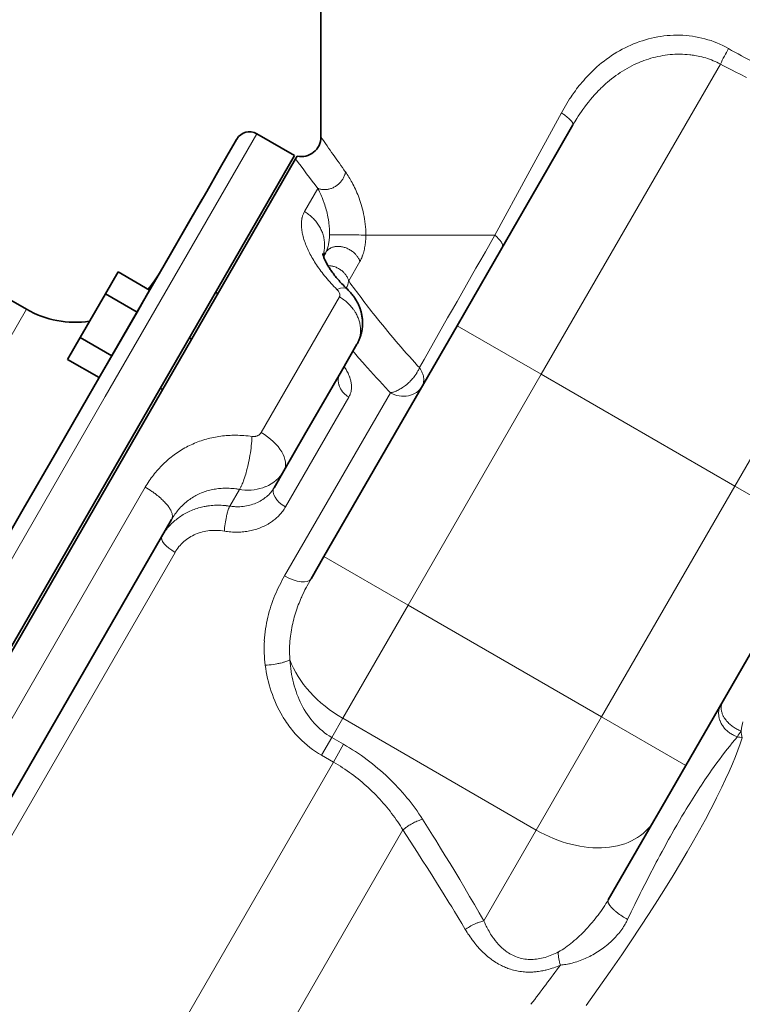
# Model space of a CAD drawing. Header units: inches. Extents: x 2941 to 3337, y 359 to 776.
# Tile 6 of 28: x 2982 to 3012, y 525 to 565. Entities that reach past the tile are written whole.
import ezdxf

# ---------------------------------------------------------------- set-up
doc = ezdxf.new("R2010")
doc.units = ezdxf.units.IN
doc.header["$MEASUREMENT"] = 0

msp = doc.modelspace()

# ---------------------------------------------------------------- linework, layer by layer
at = {"color": 7, "lineweight": 35}
for p, q in [((2994.619, 560.239), (2994.619, 576.025)), ((2993.537, 559.478), (2969.537, 517.908)), ((2993.573, 559.34), (2969.624, 517.858)), ((3000.221, 552.477), (2994.74, 542.983)), ((2979.971, 529.781), (2988.472, 544.505)), ((3009.636, 534.383), (3015.117, 543.877))]:
    msp.add_line(p, q, dxfattribs=at)
at = {"color": 7, "lineweight": 13}
for p, q in [((3003.686, 550.477), (3011.058, 563.245)), ((2985.732, 549.558), (2991.978, 560.378)), ((3020.115, 560.533), (3011.653, 545.877)), ((3001.776, 556.203), (2996.467, 556.203)), ((2995.377, 553.664), (2992.154, 548.081)), ((2979.111, 547.291), (2982.495, 553.151)), ((2998.204, 540.983), (3003.686, 550.477)), ((3003.686, 550.477), (3011.653, 545.877)), ((2969.447, 521.353), (2985.732, 549.558)), ((2993.123, 542.182), (2997.476, 549.721)), ((2995.768, 549.541), (2993.157, 545.019)), ((2987.39, 545.831), (2978.282, 530.055)), ((3011.653, 545.877), (3006.172, 536.383)), ((2988.613, 543.149), (2981.216, 530.337)), ((2998.204, 540.983), (2994.74, 542.983)), ((2995.513, 536.321), (2998.204, 540.983)), ((3006.172, 536.383), (2998.204, 540.983)), ((2995.513, 536.321), (3003.48, 531.721)), ((3006.172, 536.383), (3003.48, 531.721)), ((2995.13, 534.521), (2983.538, 514.444)), ((2987.392, 513.373), (2997.989, 531.727)), ((3003.48, 531.721), (3001.322, 527.983))]:
    msp.add_line(p, q, dxfattribs=at)
at = {"color": 7, "lineweight": 13, "ltscale": 0.360987}
msp.add_line((3003.135, 558.702), (3004.515, 561.239), dxfattribs=at)
at = {"color": 7, "lineweight": 35, "ltscale": 0.225}
msp.add_line((2993.537, 559.478), (2991.978, 560.378), dxfattribs=at)
at = {"color": 7, "lineweight": 35, "ltscale": 0.268707}
msp.add_line((3003.917, 558.878), (3004.992, 560.739), dxfattribs=at)
at = {"color": 7, "lineweight": 35, "ltscale": 0.057977}
msp.add_line((2990.807, 559.548), (2991.039, 559.95), dxfattribs=at)
at = {"color": 7, "lineweight": 35, "ltscale": 0.02697}
msp.add_line((2991.039, 559.95), (2991.146, 560.137), dxfattribs=at)
at = {"color": 7, "lineweight": 35, "ltscale": 0.003119}
msp.add_line((2991.146, 560.137), (2991.159, 560.158), dxfattribs=at)
at = {"color": 7, "lineweight": 35, "ltscale": 0.092573}
msp.add_line((2990.436, 558.907), (2990.807, 559.548), dxfattribs=at)
at = {"color": 7, "lineweight": 35, "ltscale": 0.017114}
msp.add_line((2993.573, 559.34), (2993.642, 559.459), dxfattribs=at)
at = {"color": 7, "lineweight": 35, "ltscale": 0.129992}
msp.add_line((2989.916, 558.006), (2990.436, 558.907), dxfattribs=at)
at = {"color": 7, "lineweight": 35, "ltscale": 0.295811}
msp.add_line((3002.734, 556.828), (3003.917, 558.878), dxfattribs=at)
at = {"color": 7, "lineweight": 13, "ltscale": 0.355597}
msp.add_line((3001.776, 556.203), (3003.135, 558.702), dxfattribs=at)
at = {"color": 7, "lineweight": 35, "ltscale": 0.169087}
msp.add_line((2989.24, 556.835), (2989.916, 558.006), dxfattribs=at)
at = {"color": 7, "lineweight": 13, "ltscale": 0.138019}
msp.add_line((2994.491, 558.129), (2993.939, 557.173), dxfattribs=at)
at = {"color": 7, "lineweight": 35, "ltscale": 0.442039}
msp.add_line((2989.727, 557.678), (2987.959, 554.615), dxfattribs=at)
at = {"color": 7, "lineweight": 35, "ltscale": 0.208333}
msp.add_line((2988.407, 555.391), (2989.24, 556.835), dxfattribs=at)
at = {"color": 7, "lineweight": 35, "ltscale": 0.312005}
msp.add_line((3001.486, 554.666), (3002.734, 556.828), dxfattribs=at)
at = {"color": 7, "lineweight": 35, "ltscale": 0.5}
msp.add_line((2982.495, 553.151), (2979.031, 555.151), dxfattribs=at)
at = {"color": 7, "lineweight": 35, "ltscale": 0.245943}
msp.add_line((2987.423, 553.687), (2988.407, 555.391), dxfattribs=at)
at = {"color": 7, "lineweight": 35, "ltscale": 0.021638}
msp.add_line((2994.723, 555.332), (2994.81, 555.482), dxfattribs=at)
at = {"color": 7, "lineweight": 13, "ltscale": 0.116017}
msp.add_line((2995.763, 554.319), (2996.223, 555.124), dxfattribs=at)
at = {"color": 7, "lineweight": 35, "ltscale": 0.129904}
for p, q in [((2986.27, 554.69), (2985.75, 553.79)), ((2987.05, 553.04), (2987.569, 553.94)), ((2984.711, 551.99), (2984.192, 551.09)), ((2985.491, 550.34), (2986.01, 551.24))]:
    msp.add_line(p, q, dxfattribs=at)
at = {"color": 7, "lineweight": 35, "ltscale": 0.1875}
for p, q in [((2987.569, 553.94), (2986.27, 554.69)), ((2985.75, 553.79), (2987.05, 553.04)), ((2984.711, 551.99), (2986.01, 551.24)), ((2984.192, 551.09), (2985.491, 550.34))]:
    msp.add_line(p, q, dxfattribs=at)
at = {"color": 7, "lineweight": 35, "ltscale": 0.002227}
msp.add_line((2987.95, 554.6), (2987.959, 554.615), dxfattribs=at)
at = {"color": 7, "lineweight": 35, "ltscale": 0.316059}
msp.add_line((3000.221, 552.477), (3001.486, 554.666), dxfattribs=at)
at = {"color": 7, "lineweight": 35, "ltscale": 0.259808}
for p, q in [((2985.75, 553.79), (2984.711, 551.99)), ((2986.01, 551.24), (2987.05, 553.04))]:
    msp.add_line(p, q, dxfattribs=at)
at = {"color": 7, "lineweight": 35, "ltscale": 0.280007}
msp.add_line((2986.303, 551.747), (2987.423, 553.687), dxfattribs=at)
at = {"color": 7, "lineweight": 35, "ltscale": 0.0125}
for p, q in [((2990.374, 553.798), (2990.287, 553.848)), ((2989.208, 551.98), (2989.295, 551.93)), ((2988.008, 549.901), (2988.095, 549.851))]:
    msp.add_line(p, q, dxfattribs=at)
at = {"color": 7, "lineweight": 13, "ltscale": 0.5}
for p, q in [((3000.221, 552.477), (3003.686, 550.477)), ((3011.653, 545.877), (3015.117, 543.877)), ((3009.636, 534.383), (3006.172, 536.383))]:
    msp.add_line(p, q, dxfattribs=at)
at = {"color": 7, "lineweight": 35, "ltscale": 0.308703}
msp.add_line((2985.068, 549.609), (2986.303, 551.747), dxfattribs=at)
at = {"color": 7, "lineweight": 35, "ltscale": 0.159763}
msp.add_line((2996.1, 551.716), (2995.461, 550.609), dxfattribs=at)
at = {"color": 7, "lineweight": 13, "ltscale": 0.013379}
msp.add_line((2998.598, 550.831), (2998.671, 550.752), dxfattribs=at)
at = {"color": 7, "lineweight": 35, "ltscale": 0.37862}
msp.add_line((2995.461, 550.609), (2993.946, 547.986), dxfattribs=at)
at = {"color": 7, "lineweight": 35, "ltscale": 0.330528}
msp.add_line((2983.746, 547.319), (2985.068, 549.609), dxfattribs=at)
at = {"color": 7, "lineweight": 13, "ltscale": 0.014047}
msp.add_line((2997.476, 549.721), (2997.398, 549.803), dxfattribs=at)
at = {"color": 7, "lineweight": 35, "ltscale": 0.213698}
msp.add_line((2993.946, 547.986), (2993.091, 546.505), dxfattribs=at)
at = {"color": 7, "lineweight": 35, "ltscale": 0.344477}
msp.add_line((2982.368, 544.932), (2983.746, 547.319), dxfattribs=at)
at = {"color": 7, "lineweight": 35, "ltscale": 0.10027}
msp.add_line((2992.69, 545.811), (2993.091, 546.505), dxfattribs=at)
at = {"color": 7, "lineweight": 13, "ltscale": 0.09939}
msp.add_line((2991.264, 545.74), (2990.867, 545.052), dxfattribs=at)
at = {"color": 7, "lineweight": 35, "ltscale": 0.350149}
msp.add_line((2980.968, 542.506), (2982.368, 544.932), dxfattribs=at)
at = {"color": 7, "lineweight": 35, "ltscale": 0.132625}
msp.add_line((2994.21, 542.064), (2994.74, 542.983), dxfattribs=at)
at = {"color": 7, "lineweight": 13, "ltscale": 0.113052}
msp.add_line((2995.06, 535.538), (2995.513, 536.321), dxfattribs=at)
at = {"color": 7, "lineweight": 13, "ltscale": 0.105729}
msp.add_line((2994.638, 534.805), (2995.06, 535.538), dxfattribs=at)
at = {"color": 7, "lineweight": 13, "ltscale": 0.071062}
msp.add_line((2995.06, 535.538), (2995.553, 535.253), dxfattribs=at)
at = {"color": 7, "lineweight": 13, "ltscale": 0.105728}
msp.add_line((2995.553, 535.253), (2995.13, 534.521), dxfattribs=at)
at = {"color": 7, "lineweight": 13, "ltscale": 0.071061}
msp.add_line((2995.13, 534.521), (2994.638, 534.805), dxfattribs=at)
at = {"color": 7, "lineweight": 35, "ltscale": 0.089462}
msp.add_line((3009.636, 534.383), (3009.278, 533.763), dxfattribs=at)
at = {"color": 7, "lineweight": 35, "ltscale": 0.169249}
msp.add_line((3009.278, 533.763), (3008.601, 532.59), dxfattribs=at)
at = {"color": 7, "lineweight": 35, "ltscale": 0.070814}
msp.add_line((3008.601, 532.59), (3008.318, 532.1), dxfattribs=at)
at = {"color": 7, "lineweight": 35, "ltscale": 0.467971}
msp.add_line((3008.318, 532.1), (3006.446, 528.857), dxfattribs=at)
at = {"color": 7, "lineweight": 13}
for points in [[(3004.992, 560.739), (3005.031, 560.806), (3005.07, 560.872), (3005.109, 560.936), (3005.149, 561), (3005.21, 561.096), (3005.272, 561.191), (3005.336, 561.286), (3005.402, 561.379), (3005.476, 561.481), (3005.552, 561.583), (3005.63, 561.682), (3005.71, 561.78), (3005.792, 561.877), (3005.875, 561.972), (3005.961, 562.065), (3006.048, 562.156), (3006.093, 562.201), (3006.138, 562.246), (3006.206, 562.311), (3006.275, 562.376), (3006.345, 562.439), (3006.417, 562.501), (3006.5, 562.571), (3006.584, 562.639), (3006.67, 562.705), (3006.757, 562.769), (3006.845, 562.831), (3006.935, 562.892), (3007.025, 562.95), (3007.12, 563.008), (3007.217, 563.065), (3007.314, 563.118), (3007.413, 563.17), (3007.513, 563.219), (3007.614, 563.266), (3007.717, 563.31), (3007.768, 563.331), (3007.82, 563.352), (3007.914, 563.387), (3008.008, 563.421), (3008.103, 563.452), (3008.199, 563.481), (3008.296, 563.508), (3008.393, 563.532), (3008.491, 563.555), (3008.589, 563.575), (3008.687, 563.593), (3008.786, 563.608), (3008.887, 563.621), (3008.987, 563.632), (3009.088, 563.641), (3009.189, 563.646), (3009.291, 563.65), (3009.392, 563.65), (3009.493, 563.649), (3009.594, 563.644), (3009.695, 563.637), (3009.795, 563.627), (3009.846, 563.622), (3009.896, 563.615), (3009.946, 563.608), (3009.995, 563.6), (3010.07, 563.587), (3010.144, 563.572), (3010.218, 563.556), (3010.291, 563.539), (3010.372, 563.517), (3010.453, 563.494), (3010.532, 563.469), (3010.611, 563.442), (3010.69, 563.413), (3010.767, 563.382), (3010.841, 563.35), (3010.914, 563.317), (3010.986, 563.282), (3011.058, 563.245)], [(3011.058, 563.245), (3011.193, 563.173), (3011.328, 563.101), (3011.51, 563.006), (3011.692, 562.913), (3011.875, 562.822), (3012.135, 562.695)], [(3004.515, 561.239), (3004.569, 561.336), (3004.624, 561.433), (3004.68, 561.528), (3004.737, 561.623), (3004.795, 561.716), (3004.854, 561.808), (3004.885, 561.854), (3004.915, 561.899), (3004.956, 561.96), (3004.998, 562.019), (3005.04, 562.078), (3005.091, 562.149), (3005.143, 562.218), (3005.196, 562.287), (3005.25, 562.355), (3005.304, 562.422), (3005.368, 562.499), (3005.433, 562.574), (3005.498, 562.648), (3005.565, 562.721), (3005.632, 562.792), (3005.7, 562.861)], [(3004.515, 561.239), (3004.548, 561.216), (3004.581, 561.193), (3004.612, 561.171), (3004.641, 561.149), (3004.687, 561.115), (3004.731, 561.08), (3004.773, 561.046), (3004.813, 561.011), (3004.832, 560.993), (3004.851, 560.975), (3004.869, 560.958), (3004.885, 560.942), (3004.906, 560.919), (3004.926, 560.897), (3004.944, 560.875), (3004.959, 560.855), (3004.972, 560.836), (3004.977, 560.826), (3004.982, 560.817), (3004.987, 560.808), (3004.99, 560.8), (3004.994, 560.789), (3004.997, 560.778), (3004.998, 560.768), (3004.998, 560.76), (3004.997, 560.753), (3004.995, 560.746), (3004.992, 560.739)], [(2994.491, 558.129), (2994.506, 558.123), (2994.521, 558.117), (2994.536, 558.112), (2994.552, 558.107), (2994.583, 558.098), (2994.616, 558.091), (2994.648, 558.085), (2994.681, 558.081), (2994.714, 558.078), (2994.748, 558.077), (2994.781, 558.077), (2994.815, 558.079), (2994.848, 558.082), (2994.882, 558.086), (2994.916, 558.092), (2994.95, 558.099), (2994.985, 558.108), (2995.019, 558.118), (2995.052, 558.13), (2995.086, 558.143), (2995.118, 558.157), (2995.151, 558.173), (2995.182, 558.19), (2995.213, 558.208), (2995.244, 558.227), (2995.273, 558.248), (2995.302, 558.269), (2995.33, 558.292), (2995.357, 558.316), (2995.383, 558.34), (2995.408, 558.366), (2995.432, 558.393), (2995.455, 558.42), (2995.477, 558.449), (2995.498, 558.478), (2995.517, 558.508), (2995.535, 558.538), (2995.552, 558.569), (2995.567, 558.601), (2995.581, 558.633), (2995.594, 558.666), (2995.605, 558.699), (2995.61, 558.716), (2995.615, 558.733), (2995.62, 558.756), (2995.625, 558.779), (2995.629, 558.802)], [(2994.491, 558.129), (2994.526, 558.06), (2994.544, 558.024), (2994.562, 557.987), (2994.589, 557.931), (2994.616, 557.872), (2994.642, 557.811), (2994.669, 557.748), (2994.698, 557.674), (2994.713, 557.635), (2994.728, 557.595), (2994.741, 557.557), (2994.755, 557.518), (2994.777, 557.453), (2994.798, 557.386), (2994.818, 557.318), (2994.838, 557.248), (2994.856, 557.176), (2994.874, 557.105), (2994.89, 557.032), (2994.905, 556.957), (2994.919, 556.882), (2994.925, 556.843), (2994.932, 556.804), (2994.937, 556.766), (2994.942, 556.728), (2994.95, 556.669), (2994.956, 556.609), (2994.961, 556.549), (2994.966, 556.489), (2994.969, 556.42), (2994.971, 556.351), (2994.972, 556.316), (2994.972, 556.281), (2994.971, 556.246), (2994.971, 556.212)], [(2995.278, 553.972), (2995.216, 554.033), (2995.156, 554.095), (2995.097, 554.156), (2995.038, 554.219), (2994.981, 554.281), (2994.925, 554.344), (2994.871, 554.407), (2994.818, 554.47), (2994.766, 554.533), (2994.715, 554.596), (2994.665, 554.66), (2994.617, 554.723), (2994.571, 554.786), (2994.525, 554.849), (2994.482, 554.912), (2994.439, 554.976), (2994.398, 555.038), (2994.358, 555.1), (2994.32, 555.163), (2994.283, 555.225), (2994.247, 555.287), (2994.213, 555.348), (2994.181, 555.409), (2994.149, 555.47), (2994.119, 555.53), (2994.091, 555.589), (2994.064, 555.648), (2994.039, 555.706), (2994.012, 555.771), (2993.987, 555.835), (2993.963, 555.898), (2993.941, 555.961), (2993.921, 556.023), (2993.903, 556.085), (2993.886, 556.146), (2993.873, 556.197), (2993.862, 556.247), (2993.852, 556.297), (2993.843, 556.346), (2993.834, 556.399), (2993.827, 556.451), (2993.822, 556.503), (2993.818, 556.554), (2993.816, 556.604), (2993.815, 556.652), (2993.816, 556.7), (2993.818, 556.745), (2993.822, 556.789), (2993.827, 556.833), (2993.83, 556.854), (2993.834, 556.875), (2993.838, 556.896), (2993.842, 556.916), (2993.848, 556.943), (2993.855, 556.969), (2993.862, 556.995), (2993.872, 557.027), (2993.884, 557.057), (2993.896, 557.087), (2993.909, 557.117), (2993.923, 557.145), (2993.939, 557.173)], [(2994.709, 555.377), (2994.721, 555.421), (2994.732, 555.466), (2994.742, 555.511), (2994.75, 555.556), (2994.757, 555.602), (2994.763, 555.649), (2994.766, 555.695), (2994.769, 555.742), (2994.769, 555.79), (2994.769, 555.837), (2994.766, 555.884), (2994.762, 555.932), (2994.757, 555.979), (2994.75, 556.026), (2994.741, 556.074), (2994.731, 556.121), (2994.72, 556.167), (2994.707, 556.214), (2994.692, 556.26), (2994.676, 556.306), (2994.659, 556.351), (2994.64, 556.396), (2994.62, 556.441), (2994.597, 556.486), (2994.574, 556.53), (2994.549, 556.573), (2994.523, 556.616), (2994.495, 556.658), (2994.466, 556.699), (2994.437, 556.739), (2994.405, 556.778), (2994.373, 556.816), (2994.34, 556.853), (2994.306, 556.888), (2994.271, 556.923), (2994.245, 556.947), (2994.219, 556.971), (2994.192, 556.994), (2994.172, 557.011), (2994.152, 557.027), (2994.111, 557.059), (2994.069, 557.09), (2994.026, 557.119), (2993.983, 557.146), (2993.939, 557.173)], [(2994.971, 556.212), (2994.968, 556.15), (2994.964, 556.089), (2994.959, 556.028), (2994.956, 555.998), (2994.952, 555.968), (2994.947, 555.929), (2994.941, 555.891), (2994.935, 555.853), (2994.925, 555.804), (2994.914, 555.757), (2994.903, 555.712), (2994.89, 555.669), (2994.877, 555.629), (2994.862, 555.591), (2994.847, 555.556), (2994.832, 555.523), (2994.821, 555.502), (2994.81, 555.481)], [(2994.971, 556.212), (2994.981, 556.213), (2995.012, 556.214), (2995.063, 556.215), (2995.125, 556.216), (2995.223, 556.217), (2995.331, 556.218), (2995.444, 556.218), (2995.562, 556.217), (2995.804, 556.216), (2995.943, 556.214), (2996.08, 556.212), (2996.182, 556.21), (2996.279, 556.208), (2996.381, 556.206), (2996.467, 556.203)], [(2996.223, 555.124), (2996.243, 555.159), (2996.261, 555.195), (2996.279, 555.232), (2996.295, 555.269), (2996.312, 555.308), (2996.321, 555.332), (2996.331, 555.357), (2996.34, 555.383), (2996.349, 555.409), (2996.357, 555.435), (2996.365, 555.462), (2996.381, 555.515), (2996.394, 555.569), (2996.407, 555.624), (2996.418, 555.68), (2996.428, 555.736), (2996.437, 555.787), (2996.444, 555.839), (2996.45, 555.891), (2996.455, 555.943), (2996.458, 555.978), (2996.46, 556.013), (2996.464, 556.083), (2996.466, 556.143), (2996.467, 556.203)], [(3002.084, 555.703), (3002.09, 555.714), (3002.094, 555.727), (3002.097, 555.74), (3002.098, 555.753), (3002.099, 555.768), (3002.097, 555.783), (3002.096, 555.792), (3002.094, 555.801), (3002.092, 555.811), (3002.089, 555.821), (3002.082, 555.841), (3002.073, 555.861), (3002.064, 555.879), (3002.054, 555.897), (3002.044, 555.915), (3002.035, 555.929), (3002.025, 555.942), (3002.005, 555.97), (3001.983, 555.999), (3001.959, 556.027), (3001.933, 556.056), (3001.905, 556.085), (3001.88, 556.11), (3001.853, 556.135), (3001.825, 556.161), (3001.804, 556.179), (3001.776, 556.203)], [(2996.224, 555.124), (2996.212, 555.155), (2996.199, 555.185), (2996.185, 555.215), (2996.169, 555.245), (2996.152, 555.274), (2996.134, 555.303), (2996.114, 555.331), (2996.093, 555.358), (2996.077, 555.378), (2996.06, 555.398), (2996.042, 555.418), (2996.028, 555.432), (2996.014, 555.446), (2996, 555.46), (2995.985, 555.474), (2995.955, 555.5), (2995.924, 555.526), (2995.892, 555.55), (2995.86, 555.572), (2995.827, 555.592), (2995.793, 555.612), (2995.759, 555.63), (2995.724, 555.647), (2995.689, 555.663), (2995.653, 555.678), (2995.616, 555.691), (2995.58, 555.702), (2995.543, 555.712), (2995.505, 555.721), (2995.468, 555.728), (2995.431, 555.734), (2995.412, 555.736), (2995.393, 555.738), (2995.374, 555.739), (2995.356, 555.74), (2995.32, 555.741), (2995.285, 555.74), (2995.267, 555.739), (2995.25, 555.737), (2995.226, 555.735), (2995.203, 555.731), (2995.181, 555.727), (2995.153, 555.722), (2995.125, 555.714), (2995.098, 555.706), (2995.071, 555.697), (2995.046, 555.686), (2995.021, 555.675), (2995.007, 555.668), (2994.994, 555.661), (2994.981, 555.653), (2994.969, 555.646), (2994.95, 555.633), (2994.933, 555.62), (2994.916, 555.607), (2994.899, 555.592), (2994.882, 555.576), (2994.865, 555.558), (2994.85, 555.54), (2994.835, 555.521), (2994.822, 555.502), (2994.809, 555.481)], [(2994.907, 554.949), (2994.935, 554.948), (2994.964, 554.947), (2994.992, 554.944), (2995.02, 554.941), (2995.045, 554.937), (2995.07, 554.932), (2995.095, 554.927), (2995.114, 554.922), (2995.132, 554.918), (2995.169, 554.907), (2995.205, 554.894), (2995.241, 554.88), (2995.276, 554.865), (2995.311, 554.848), (2995.345, 554.83), (2995.378, 554.81), (2995.411, 554.789), (2995.443, 554.767), (2995.473, 554.743), (2995.488, 554.731), (2995.503, 554.718), (2995.517, 554.706), (2995.531, 554.693), (2995.555, 554.669), (2995.578, 554.645), (2995.599, 554.621), (2995.62, 554.595), (2995.64, 554.569), (2995.658, 554.542), (2995.676, 554.515), (2995.685, 554.499), (2995.694, 554.484), (2995.706, 554.462), (2995.716, 554.441), (2995.727, 554.419), (2995.737, 554.394), (2995.747, 554.369), (2995.755, 554.344), (2995.763, 554.319)], [(2995.377, 553.664), (2995.382, 553.674), (2995.387, 553.685), (2995.391, 553.696), (2995.394, 553.708), (2995.395, 553.716), (2995.396, 553.724), (2995.397, 553.74), (2995.396, 553.757), (2995.394, 553.774), (2995.391, 553.792), (2995.386, 553.81)], [(2996.1, 551.716), (2996.113, 551.74), (2996.126, 551.765), (2996.139, 551.79), (2996.148, 551.809), (2996.156, 551.828), (2996.172, 551.867), (2996.187, 551.907), (2996.2, 551.947), (2996.211, 551.987), (2996.221, 552.028), (2996.23, 552.07), (2996.237, 552.112), (2996.243, 552.154), (2996.247, 552.197), (2996.249, 552.239), (2996.25, 552.282), (2996.25, 552.325), (2996.247, 552.37), (2996.244, 552.415), (2996.239, 552.459), (2996.232, 552.504), (2996.224, 552.548), (2996.214, 552.593), (2996.203, 552.637), (2996.19, 552.681), (2996.176, 552.724), (2996.16, 552.768), (2996.145, 552.808), (2996.128, 552.847), (2996.11, 552.886), (2996.091, 552.925), (2996.071, 552.963), (2996.05, 553.001), (2996.032, 553.031), (2996.013, 553.061), (2995.994, 553.09), (2995.98, 553.112), (2995.965, 553.133), (2995.949, 553.154), (2995.934, 553.176), (2995.901, 553.217), (2995.867, 553.258), (2995.833, 553.297), (2995.796, 553.336), (2995.759, 553.374), (2995.72, 553.411), (2995.681, 553.446), (2995.64, 553.481), (2995.599, 553.514), (2995.556, 553.547), (2995.512, 553.578), (2995.468, 553.608), (2995.423, 553.636), (2995.377, 553.664)], [(2995.768, 549.541), (2995.785, 549.572), (2995.8, 549.604), (2995.808, 549.62), (2995.815, 549.637), (2995.822, 549.654), (2995.828, 549.671), (2995.838, 549.701), (2995.847, 549.732), (2995.856, 549.763), (2995.862, 549.796), (2995.868, 549.83), (2995.873, 549.864), (2995.875, 549.895), (2995.877, 549.926), (2995.878, 549.957), (2995.877, 549.989), (2995.876, 550.021), (2995.874, 550.041), (2995.873, 550.062), (2995.868, 550.102), (2995.861, 550.143), (2995.854, 550.179), (2995.846, 550.214), (2995.837, 550.25), (2995.827, 550.285), (2995.82, 550.307), (2995.812, 550.33), (2995.804, 550.353), (2995.796, 550.377), (2995.778, 550.421), (2995.768, 550.446), (2995.757, 550.47), (2995.746, 550.495), (2995.734, 550.519), (2995.71, 550.566), (2995.685, 550.613), (2995.674, 550.632), (2995.65, 550.673), (2995.624, 550.715), (2995.612, 550.734), (2995.591, 550.766), (2995.57, 550.797)], [(2997.476, 549.721), (2997.482, 549.722), (2997.491, 549.723), (2997.499, 549.725), (2997.521, 549.728), (2997.552, 549.735), (2997.578, 549.742), (2997.605, 549.749), (2997.633, 549.758), (2997.671, 549.772), (2997.711, 549.788), (2997.753, 549.806), (2997.795, 549.826), (2997.838, 549.848), (2997.882, 549.873), (2997.927, 549.9), (2997.971, 549.928), (2998.015, 549.958), (2998.059, 549.99), (2998.103, 550.023), (2998.147, 550.059), (2998.19, 550.096), (2998.233, 550.134), (2998.274, 550.174), (2998.295, 550.195), (2998.316, 550.216), (2998.336, 550.237), (2998.355, 550.258), (2998.39, 550.298), (2998.424, 550.338), (2998.457, 550.379), (2998.488, 550.421), (2998.518, 550.463), (2998.532, 550.484), (2998.546, 550.505), (2998.559, 550.526), (2998.572, 550.547), (2998.585, 550.569), (2998.597, 550.59), (2998.613, 550.622), (2998.629, 550.653), (2998.644, 550.685), (2998.657, 550.716), (2998.671, 550.752)], [(2998.671, 550.752), (2998.683, 550.735), (2998.695, 550.718), (2998.707, 550.7), (2998.718, 550.683), (2998.734, 550.656), (2998.75, 550.629), (2998.764, 550.601), (2998.777, 550.574), (2998.791, 550.542), (2998.804, 550.509), (2998.815, 550.477), (2998.825, 550.444), (2998.833, 550.412), (2998.84, 550.379), (2998.845, 550.346), (2998.849, 550.314), (2998.85, 550.297), (2998.851, 550.281), (2998.851, 550.265), (2998.851, 550.249), (2998.851, 550.225), (2998.849, 550.201), (2998.846, 550.177), (2998.843, 550.154), (2998.837, 550.128), (2998.831, 550.102), (2998.823, 550.076), (2998.814, 550.051), (2998.804, 550.027), (2998.793, 550.003), (2998.78, 549.98)], [(2995.405, 550.513), (2995.391, 550.487), (2995.379, 550.462), (2995.368, 550.435), (2995.359, 550.408), (2995.35, 550.381), (2995.344, 550.353), (2995.338, 550.325), (2995.334, 550.296), (2995.332, 550.267), (2995.33, 550.238), (2995.331, 550.209), (2995.332, 550.181), (2995.335, 550.153), (2995.339, 550.126), (2995.344, 550.098), (2995.35, 550.071), (2995.357, 550.043), (2995.362, 550.027), (2995.367, 550.011), (2995.379, 549.979), (2995.392, 549.947), (2995.407, 549.916), (2995.424, 549.885), (2995.436, 549.863), (2995.449, 549.842), (2995.462, 549.822), (2995.473, 549.807), (2995.484, 549.791), (2995.507, 549.762), (2995.531, 549.733), (2995.556, 549.706), (2995.583, 549.679), (2995.611, 549.653), (2995.64, 549.629), (2995.669, 549.606), (2995.7, 549.583), (2995.732, 549.562), (2995.75, 549.551), (2995.768, 549.541)], [(2987.39, 545.831), (2987.429, 545.896), (2987.468, 545.961), (2987.509, 546.025), (2987.55, 546.088), (2987.593, 546.15), (2987.636, 546.212), (2987.681, 546.272), (2987.726, 546.332), (2987.773, 546.391), (2987.82, 546.449), (2987.868, 546.507), (2987.918, 546.563), (2987.968, 546.618), (2988.019, 546.673), (2988.071, 546.727), (2988.124, 546.779), (2988.177, 546.831), (2988.232, 546.882), (2988.287, 546.931), (2988.344, 546.98), (2988.401, 547.028), (2988.459, 547.074), (2988.518, 547.12), (2988.577, 547.164), (2988.637, 547.208), (2988.698, 547.25), (2988.76, 547.291), (2988.823, 547.331), (2988.886, 547.37), (2988.95, 547.408), (2989.015, 547.445), (2989.08, 547.48), (2989.146, 547.514), (2989.212, 547.547), (2989.279, 547.579), (2989.347, 547.609), (2989.415, 547.639), (2989.484, 547.667), (2989.553, 547.694), (2989.623, 547.72), (2989.693, 547.744), (2989.764, 547.768), (2989.835, 547.79), (2989.907, 547.81), (2989.979, 547.83), (2990.052, 547.848), (2990.125, 547.865), (2990.199, 547.881), (2990.272, 547.895), (2990.347, 547.909), (2990.421, 547.921), (2990.496, 547.931), (2990.572, 547.941), (2990.647, 547.949), (2990.723, 547.955), (2990.799, 547.961), (2990.876, 547.965), (2990.952, 547.968), (2991.034, 547.97), (2991.116, 547.97)], [(2991.264, 545.74), (2991.28, 545.766), (2991.295, 545.793), (2991.311, 545.821), (2991.322, 545.844), (2991.334, 545.867), (2991.356, 545.914), (2991.378, 545.965), (2991.4, 546.017), (2991.413, 546.05), (2991.426, 546.083), (2991.45, 546.151), (2991.475, 546.222), (2991.498, 546.294), (2991.521, 546.368), (2991.539, 546.431), (2991.556, 546.494), (2991.573, 546.559), (2991.586, 546.607), (2991.598, 546.656), (2991.62, 546.752), (2991.641, 546.849), (2991.661, 546.946), (2991.68, 547.044), (2991.697, 547.143), (2991.713, 547.241), (2991.727, 547.34), (2991.74, 547.438), (2991.752, 547.536), (2991.762, 547.633), (2991.77, 547.729), (2991.774, 547.777), (2991.777, 547.824), (2991.78, 547.871), (2991.782, 547.917)], [(2991.782, 547.917), (2991.807, 547.914), (2991.833, 547.913), (2991.858, 547.913), (2991.883, 547.914), (2991.908, 547.918), (2991.932, 547.922), (2991.944, 547.925), (2991.956, 547.928), (2991.971, 547.933), (2991.987, 547.939), (2992.001, 547.945), (2992.021, 547.955), (2992.039, 547.965), (2992.057, 547.977), (2992.074, 547.989), (2992.09, 548.003), (2992.105, 548.017), (2992.119, 548.032), (2992.132, 548.048), (2992.143, 548.064), (2992.154, 548.081)], [(2987.39, 545.831), (2987.459, 545.79), (2987.527, 545.748), (2987.595, 545.705), (2987.661, 545.661), (2987.694, 545.638), (2987.726, 545.615), (2987.758, 545.592), (2987.789, 545.569), (2987.836, 545.533), (2987.882, 545.497), (2987.928, 545.46), (2987.972, 545.423), (2988.023, 545.378), (2988.048, 545.355), (2988.073, 545.332), (2988.109, 545.298), (2988.145, 545.263), (2988.179, 545.227), (2988.212, 545.192), (2988.247, 545.153), (2988.28, 545.113), (2988.311, 545.073), (2988.341, 545.034), (2988.355, 545.014), (2988.369, 544.994), (2988.382, 544.974), (2988.394, 544.955), (2988.405, 544.936), (2988.416, 544.918), (2988.426, 544.9), (2988.436, 544.881), (2988.449, 544.854), (2988.461, 544.827), (2988.472, 544.801), (2988.481, 544.774), (2988.489, 544.748), (2988.495, 544.723), (2988.5, 544.698), (2988.503, 544.673), (2988.504, 544.661), (2988.505, 544.649), (2988.505, 544.638), (2988.505, 544.626), (2988.504, 544.611), (2988.503, 544.596), (2988.5, 544.581), (2988.497, 544.565), (2988.492, 544.549), (2988.487, 544.534), (2988.48, 544.519), (2988.472, 544.505)], [(2988.472, 544.505), (2988.505, 544.559), (2988.538, 544.613), (2988.572, 544.665), (2988.608, 544.717), (2988.645, 544.768), (2988.682, 544.817), (2988.721, 544.866), (2988.761, 544.914), (2988.802, 544.961), (2988.844, 545.006), (2988.888, 545.051), (2988.932, 545.094), (2988.977, 545.137), (2989.023, 545.178), (2989.07, 545.218), (2989.118, 545.256), (2989.167, 545.294), (2989.216, 545.33), (2989.267, 545.364), (2989.318, 545.398), (2989.37, 545.43), (2989.423, 545.461), (2989.476, 545.49), (2989.53, 545.518), (2989.585, 545.545), (2989.64, 545.57), (2989.696, 545.594), (2989.753, 545.617), (2989.81, 545.638), (2989.868, 545.658), (2989.927, 545.676), (2989.986, 545.693), (2990.046, 545.709), (2990.106, 545.724), (2990.167, 545.737), (2990.224, 545.748), (2990.282, 545.757), (2990.34, 545.766), (2990.399, 545.773), (2990.458, 545.779), (2990.517, 545.784), (2990.576, 545.787), (2990.635, 545.789), (2990.669, 545.79), (2990.703, 545.79), (2990.772, 545.79), (2990.84, 545.788), (2990.908, 545.784), (2990.977, 545.779), (2991.046, 545.772), (2991.114, 545.764)], [(2990.715, 545.072), (2990.646, 545.079), (2990.577, 545.084), (2990.508, 545.087), (2990.44, 545.089), (2990.371, 545.09), (2990.303, 545.089), (2990.234, 545.086), (2990.166, 545.082), (2990.098, 545.076), (2990.03, 545.069), (2989.997, 545.065), (2989.963, 545.06), (2989.929, 545.055), (2989.896, 545.049), (2989.851, 545.042), (2989.807, 545.033), (2989.763, 545.024), (2989.702, 545.01), (2989.641, 544.994), (2989.58, 544.977), (2989.52, 544.959), (2989.46, 544.94), (2989.401, 544.919), (2989.343, 544.897), (2989.285, 544.873), (2989.228, 544.848), (2989.171, 544.822), (2989.116, 544.795), (2989.06, 544.766), (2989.006, 544.736), (2988.953, 544.705), (2988.9, 544.672), (2988.849, 544.639), (2988.799, 544.604), (2988.75, 544.569), (2988.701, 544.532), (2988.654, 544.494), (2988.607, 544.455), (2988.562, 544.415), (2988.517, 544.374), (2988.474, 544.332), (2988.431, 544.289), (2988.39, 544.245), (2988.35, 544.199), (2988.31, 544.153), (2988.272, 544.106), (2988.235, 544.058), (2988.2, 544.009), (2988.165, 543.96), (2988.132, 543.909), (2988.1, 543.858), (2988.069, 543.806)], [(2990.867, 545.052), (2990.856, 545.03), (2990.845, 545.006), (2990.834, 544.98), (2990.826, 544.96), (2990.818, 544.939), (2990.802, 544.895), (2990.789, 544.853), (2990.776, 544.809), (2990.764, 544.765), (2990.755, 544.731), (2990.747, 544.698), (2990.738, 544.661), (2990.729, 544.624), (2990.714, 544.55), (2990.7, 544.475), (2990.687, 544.4), (2990.675, 544.324), (2990.665, 544.248), (2990.656, 544.172), (2990.649, 544.098), (2990.645, 544.061), (2990.643, 544.024)], [(2990.643, 544.024), (2990.711, 544.014), (2990.779, 544.004), (2990.848, 543.997), (2990.916, 543.991), (2990.985, 543.986), (2991.054, 543.984), (2991.122, 543.982), (2991.156, 543.982), (2991.191, 543.983), (2991.225, 543.983), (2991.259, 543.985), (2991.32, 543.988), (2991.381, 543.992), (2991.442, 543.998), (2991.503, 544.005), (2991.564, 544.013), (2991.624, 544.023), (2991.684, 544.034), (2991.743, 544.046), (2991.802, 544.06), (2991.861, 544.075), (2991.92, 544.092), (2991.978, 544.11), (2992.035, 544.129), (2992.092, 544.15), (2992.149, 544.172), (2992.204, 544.195), (2992.259, 544.22), (2992.313, 544.246), (2992.366, 544.273), (2992.393, 544.288), (2992.419, 544.302), (2992.445, 544.317), (2992.47, 544.332), (2992.508, 544.356), (2992.546, 544.38), (2992.583, 544.405), (2992.619, 544.43), (2992.658, 544.46), (2992.697, 544.49), (2992.735, 544.521), (2992.772, 544.553), (2992.809, 544.585), (2992.844, 544.619), (2992.88, 544.655), (2992.916, 544.692), (2992.95, 544.731), (2992.983, 544.769), (2993.015, 544.809), (2993.046, 544.85), (2993.076, 544.891), (2993.104, 544.933), (2993.131, 544.976), (2993.157, 545.019)], [(2993.342, 538.724), (2993.336, 538.799), (2993.332, 538.875), (2993.329, 538.951), (2993.327, 539.027), (2993.326, 539.103), (2993.326, 539.179), (2993.328, 539.255), (2993.331, 539.321), (2993.334, 539.388), (2993.339, 539.454), (2993.344, 539.52), (2993.348, 539.565), (2993.352, 539.609), (2993.362, 539.697), (2993.374, 539.785), (2993.387, 539.873), (2993.402, 539.961), (2993.418, 540.049), (2993.436, 540.136), (2993.455, 540.223), (2993.475, 540.31), (2993.497, 540.396), (2993.521, 540.482), (2993.545, 540.567), (2993.571, 540.651), (2993.599, 540.735), (2993.627, 540.819), (2993.657, 540.902), (2993.688, 540.985), (2993.716, 541.058), (2993.746, 541.132), (2993.776, 541.204), (2993.807, 541.277), (2993.829, 541.325), (2993.85, 541.372), (2993.894, 541.467), (2993.927, 541.535), (2993.961, 541.603), (2993.995, 541.671), (2994.021, 541.721), (2994.047, 541.771), (2994.1, 541.87), (2994.155, 541.967), (2994.21, 542.064)], [(2992.325, 538.503), (2992.406, 538.51), (2992.487, 538.518), (2992.568, 538.528), (2992.649, 538.539), (2992.729, 538.551), (2992.808, 538.565), (2992.847, 538.572), (2992.885, 538.58), (2992.923, 538.588), (2992.96, 538.597), (2993.021, 538.611), (2993.08, 538.627), (2993.108, 538.635), (2993.136, 538.643), (2993.176, 538.656), (2993.215, 538.669), (2993.251, 538.683), (2993.285, 538.697), (2993.315, 538.71), (2993.342, 538.724)], [(3011.081, 536.886), (3011.065, 536.857), (3011.051, 536.827), (3011.038, 536.797), (3011.027, 536.766), (3011.017, 536.734), (3011.008, 536.702), (3011.001, 536.67), (3010.995, 536.637), (3010.991, 536.604), (3010.988, 536.571), (3010.987, 536.537), (3010.987, 536.503), (3010.989, 536.47), (3010.992, 536.436), (3010.996, 536.406), (3011.001, 536.376), (3011.007, 536.346), (3011.014, 536.316), (3011.022, 536.286), (3011.028, 536.268), (3011.034, 536.25), (3011.04, 536.231), (3011.047, 536.213), (3011.062, 536.177), (3011.078, 536.142), (3011.096, 536.107), (3011.115, 536.072), (3011.136, 536.039), (3011.158, 536.006), (3011.181, 535.974), (3011.206, 535.941), (3011.233, 535.909), (3011.26, 535.879), (3011.289, 535.849), (3011.319, 535.82), (3011.35, 535.792), (3011.382, 535.766), (3011.416, 535.74), (3011.45, 535.716), (3011.484, 535.693), (3011.52, 535.671), (3011.556, 535.65), (3011.593, 535.631), (3011.625, 535.616), (3011.658, 535.601), (3011.691, 535.587), (3011.724, 535.575), (3011.758, 535.563)], [(3011.908, 535.805), (3011.866, 535.821), (3011.824, 535.838), (3011.782, 535.856), (3011.741, 535.876), (3011.701, 535.898), (3011.661, 535.92), (3011.623, 535.944), (3011.585, 535.969), (3011.547, 535.995), (3011.511, 536.023), (3011.476, 536.051), (3011.442, 536.081), (3011.409, 536.111), (3011.377, 536.143), (3011.361, 536.159), (3011.346, 536.176), (3011.331, 536.193), (3011.317, 536.209), (3011.29, 536.242), (3011.265, 536.275), (3011.241, 536.31), (3011.23, 536.327), (3011.219, 536.345), (3011.205, 536.368), (3011.191, 536.392), (3011.179, 536.416), (3011.163, 536.448), (3011.15, 536.48), (3011.137, 536.512), (3011.126, 536.544), (3011.116, 536.577), (3011.108, 536.61), (3011.101, 536.642), (3011.096, 536.674), (3011.093, 536.705), (3011.091, 536.737), (3011.091, 536.752), (3011.091, 536.768), (3011.092, 536.794), (3011.094, 536.82), (3011.098, 536.845), (3011.102, 536.87), (3011.108, 536.895), (3011.115, 536.919), (3011.124, 536.945), (3011.134, 536.971), (3011.146, 536.996), (3011.159, 537.02)], [(2993.73, 535.508), (2993.672, 535.567), (2993.616, 535.628), (2993.561, 535.689), (2993.506, 535.751), (2993.453, 535.815), (2993.401, 535.879), (2993.351, 535.945), (2993.301, 536.011), (2993.252, 536.078), (2993.205, 536.146), (2993.159, 536.215), (2993.127, 536.263), (2993.097, 536.312), (2993.066, 536.361), (2993.037, 536.41)], [(3005.538, 524.503), (3006.034, 525.203), (3006.52, 525.9), (3006.997, 526.594), (3007.382, 527.164), (3007.759, 527.731), (3008.127, 528.294), (3008.465, 528.82), (3008.794, 529.341), (3009.112, 529.857), (3009.42, 530.366), (3009.691, 530.825), (3009.951, 531.277), (3010.201, 531.721), (3010.44, 532.159), (3010.668, 532.588), (3010.787, 532.82), (3010.903, 533.049), (3011.013, 533.27), (3011.119, 533.489), (3011.273, 533.815), (3011.417, 534.133), (3011.551, 534.443), (3011.675, 534.745), (3011.779, 535.011), (3011.875, 535.269), (3011.961, 535.519)], [(3011.758, 535.563), (3011.653, 535.437), (3011.548, 535.309), (3011.442, 535.178), (3011.337, 535.045), (3011.231, 534.909), (3011.125, 534.77), (3011.019, 534.629), (3010.913, 534.484), (3010.804, 534.334), (3010.696, 534.181)], [(2995.13, 534.521), (2995.226, 534.464), (2995.322, 534.406), (2995.417, 534.347), (2995.511, 534.287), (2995.604, 534.225), (2995.697, 534.162), (2995.788, 534.098), (2995.879, 534.033), (2995.968, 533.966), (2996.057, 533.898), (2996.144, 533.829), (2996.231, 533.759), (2996.317, 533.688), (2996.401, 533.616), (2996.485, 533.542), (2996.567, 533.468), (2996.648, 533.392), (2996.729, 533.316), (2996.808, 533.238), (2996.886, 533.159), (2996.962, 533.079), (2997.038, 532.999), (2997.112, 532.918), (2997.184, 532.835), (2997.256, 532.752), (2997.326, 532.668), (2997.395, 532.584), (2997.462, 532.498), (2997.529, 532.411), (2997.594, 532.324), (2997.657, 532.236), (2997.72, 532.147), (2997.781, 532.057), (2997.834, 531.975), (2997.887, 531.893), (2997.939, 531.81), (2997.989, 531.727)], [(3009.583, 532.464), (3009.478, 532.288), (3009.373, 532.11), (3009.268, 531.93), (3009.163, 531.747), (3009.057, 531.561), (3008.992, 531.445), (3008.927, 531.328), (3008.86, 531.208), (3008.793, 531.087), (3008.66, 530.844), (3008.572, 530.68), (3008.483, 530.514), (3008.422, 530.399)], [(2997.989, 531.727), (2998.001, 531.737), (2998.031, 531.762), (2998.053, 531.779), (2998.086, 531.804), (2998.111, 531.822), (2998.137, 531.841), (2998.176, 531.868), (2998.215, 531.894), (2998.255, 531.919), (2998.296, 531.944), (2998.336, 531.968), (2998.383, 531.994), (2998.429, 532.019), (2998.476, 532.042), (2998.523, 532.064), (2998.571, 532.085), (2998.617, 532.105), (2998.664, 532.123), (2998.711, 532.139), (2998.757, 532.154), (2998.802, 532.167)], [(2998.802, 532.167), (2998.941, 531.947), (2999.078, 531.728), (2999.211, 531.515), (2999.344, 531.303), (2999.542, 530.982), (2999.738, 530.663), (2999.932, 530.346), (3000.123, 530.031), (3000.332, 529.683), (3000.537, 529.337), (3000.739, 528.995), (3000.937, 528.655), (3001.132, 528.317), (3001.227, 528.15), (3001.322, 527.983)], [(3000.561, 527.634), (3000.415, 527.879), (3000.266, 528.125), (3000.116, 528.373), (3000.002, 528.559), (2999.887, 528.746), (2999.655, 529.121), (2999.419, 529.499), (2999.18, 529.878), (2998.986, 530.184), (2998.79, 530.49), (2998.593, 530.798), (2998.443, 531.029), (2998.293, 531.261), (2998.141, 531.494), (2997.989, 531.727)], [(3008.422, 530.399), (3008.304, 530.175), (3008.186, 529.949), (3008.068, 529.719), (3007.95, 529.487), (3007.831, 529.253), (3007.758, 529.107), (3007.685, 528.959), (3007.61, 528.808), (3007.535, 528.657), (3007.387, 528.353), (3007.239, 528.046)], [(3007.239, 528.046), (3007.182, 528.078), (3007.125, 528.111), (3007.069, 528.145), (3007.014, 528.18), (3006.96, 528.216), (3006.907, 528.253), (3006.855, 528.291), (3006.805, 528.329), (3006.78, 528.349), (3006.756, 528.369), (3006.733, 528.388), (3006.71, 528.408), (3006.671, 528.443), (3006.652, 528.462), (3006.633, 528.48), (3006.616, 528.497), (3006.599, 528.514), (3006.575, 528.541), (3006.551, 528.568), (3006.53, 528.594), (3006.51, 528.621), (3006.5, 528.635), (3006.49, 528.649), (3006.482, 528.663), (3006.474, 528.676), (3006.463, 528.696), (3006.454, 528.716), (3006.446, 528.735), (3006.44, 528.754), (3006.436, 528.771), (3006.433, 528.787), (3006.433, 528.795), (3006.432, 528.803), (3006.433, 528.815), (3006.434, 528.826), (3006.437, 528.837), (3006.441, 528.848), (3006.446, 528.857)], [(3001.322, 527.983), (3001.279, 527.973), (3001.236, 527.962), (3001.193, 527.95), (3001.149, 527.936), (3001.106, 527.921), (3001.079, 527.911), (3001.052, 527.901), (3001.025, 527.89), (3000.998, 527.879), (3000.944, 527.855), (3000.891, 527.83), (3000.839, 527.804), (3000.787, 527.776), (3000.736, 527.747), (3000.685, 527.716), (3000.636, 527.685), (3000.598, 527.659), (3000.561, 527.634)], [(3001.322, 527.983), (3001.358, 527.904), (3001.376, 527.865), (3001.394, 527.826), (3001.42, 527.775), (3001.445, 527.724), (3001.471, 527.675), (3001.503, 527.616), (3001.536, 527.557), (3001.57, 527.5), (3001.604, 527.444), (3001.639, 527.389), (3001.672, 527.34), (3001.705, 527.291), (3001.728, 527.26)], [(3004.475, 526.169), (3004.532, 526.174), (3004.589, 526.18), (3004.647, 526.188), (3004.704, 526.197), (3004.761, 526.207), (3004.818, 526.218), (3004.852, 526.225), (3004.886, 526.233), (3004.953, 526.249), (3005.021, 526.267), (3005.087, 526.287), (3005.154, 526.307), (3005.222, 526.33), (3005.29, 526.354), (3005.357, 526.38), (3005.423, 526.406), (3005.489, 526.434), (3005.554, 526.463), (3005.619, 526.494), (3005.683, 526.525), (3005.746, 526.558), (3005.808, 526.592), (3005.874, 526.629), (3005.939, 526.667), (3006.003, 526.707), (3006.066, 526.747), (3006.128, 526.789), (3006.189, 526.832), (3006.25, 526.876), (3006.309, 526.921), (3006.367, 526.968), (3006.425, 527.015), (3006.481, 527.064), (3006.536, 527.113), (3006.59, 527.164), (3006.643, 527.216), (3006.691, 527.265), (3006.739, 527.316), (3006.785, 527.367), (3006.83, 527.419), (3006.874, 527.472), (3006.917, 527.526), (3006.958, 527.581), (3006.998, 527.636), (3007.037, 527.692), (3007.056, 527.721), (3007.074, 527.75), (3007.092, 527.778), (3007.11, 527.807), (3007.138, 527.854), (3007.165, 527.902), (3007.191, 527.949), (3007.216, 527.998), (3007.239, 528.046)], [(3000.561, 527.634), (3000.598, 527.573), (3000.634, 527.514), (3000.671, 527.458), (3000.714, 527.392), (3000.756, 527.33), (3000.798, 527.27), (3000.841, 527.211), (3000.868, 527.175), (3000.896, 527.138), (3000.923, 527.103), (3000.952, 527.066), (3000.993, 527.016), (3001.036, 526.965), (3001.08, 526.913), (3001.134, 526.854), (3001.185, 526.798), (3001.238, 526.744), (3001.292, 526.69), (3001.347, 526.638), (3001.403, 526.588), (3001.432, 526.562), (3001.461, 526.538), (3001.489, 526.513), (3001.518, 526.49), (3001.563, 526.454), (3001.608, 526.42), (3001.654, 526.386), (3001.7, 526.353), (3001.756, 526.315), (3001.813, 526.279), (3001.871, 526.244), (3001.93, 526.21), (3001.989, 526.177), (3002.019, 526.161), (3002.05, 526.146), (3002.09, 526.126), (3002.131, 526.107), (3002.173, 526.089), (3002.22, 526.069), (3002.268, 526.05), (3002.316, 526.032), (3002.364, 526.015), (3002.425, 525.995), (3002.487, 525.976), (3002.55, 525.959), (3002.613, 525.943), (3002.676, 525.93), (3002.74, 525.917), (3002.805, 525.907), (3002.87, 525.898), (3002.935, 525.891), (3002.972, 525.887), (3003, 525.885), (3003.051, 525.882), (3003.091, 525.88), (3003.131, 525.879), (3003.17, 525.878), (3003.206, 525.878), (3003.253, 525.879), (3003.295, 525.88), (3003.336, 525.882), (3003.38, 525.885), (3003.412, 525.887), (3003.446, 525.89), (3003.482, 525.894), (3003.52, 525.898), (3003.578, 525.906), (3003.639, 525.915), (3003.697, 525.925), (3003.746, 525.934), (3003.794, 525.944), (3003.843, 525.955), (3003.879, 525.963), (3003.915, 525.972), (3003.986, 525.991), (3004.058, 526.012), (3004.129, 526.035), (3004.199, 526.059), (3004.269, 526.084), (3004.338, 526.111), (3004.407, 526.139), (3004.475, 526.169)], [(3004.475, 526.169), (3004.457, 526.226), (3004.442, 526.281), (3004.434, 526.309), (3004.428, 526.336), (3004.419, 526.372), (3004.412, 526.407), (3004.406, 526.442), (3004.399, 526.485), (3004.394, 526.527), (3004.392, 526.547), (3004.39, 526.567), (3004.388, 526.598), (3004.388, 526.628), (3004.389, 526.656), (3004.391, 526.683), (3004.394, 526.709)]]:
    msp.add_lwpolyline(points, dxfattribs=at)
at = {"color": 7, "lineweight": 35}
for points in [[(2994.691, 555.454), (2994.696, 555.426), (2994.699, 555.413), (2994.703, 555.398), (2994.708, 555.379), (2994.714, 555.359), (2994.722, 555.336), (2994.731, 555.309), (2994.742, 555.28), (2994.755, 555.248), (2994.769, 555.215), (2994.784, 555.183), (2994.8, 555.148), (2994.818, 555.112), (2994.837, 555.075), (2994.858, 555.036), (2994.88, 554.995), (2994.904, 554.954), (2994.936, 554.902), (2994.958, 554.866), (2994.98, 554.831), (2995.004, 554.796), (2995.027, 554.76), (2995.054, 554.722), (2995.081, 554.684), (2995.117, 554.634), (2995.149, 554.592), (2995.181, 554.549), (2995.215, 554.506), (2995.251, 554.463), (2995.287, 554.419), (2995.324, 554.375), (2995.363, 554.331), (2995.402, 554.286), (2995.443, 554.242), (2995.484, 554.197), (2995.527, 554.153), (2995.571, 554.108), (2995.615, 554.063), (2995.661, 554.018), (2995.708, 553.974)], [(2996.1, 551.716), (2996.117, 551.747), (2996.134, 551.778), (2996.15, 551.81), (2996.166, 551.842), (2996.181, 551.874), (2996.195, 551.907), (2996.208, 551.94), (2996.221, 551.974), (2996.234, 552.008), (2996.245, 552.042), (2996.256, 552.077), (2996.267, 552.112), (2996.276, 552.147), (2996.285, 552.182), (2996.293, 552.218), (2996.3, 552.253), (2996.305, 552.282), (2996.31, 552.311), (2996.314, 552.34), (2996.318, 552.369), (2996.323, 552.415), (2996.327, 552.46), (2996.33, 552.506), (2996.331, 552.552), (2996.332, 552.592), (2996.331, 552.632), (2996.329, 552.672), (2996.327, 552.712), (2996.324, 552.751), (2996.319, 552.791), (2996.314, 552.83), (2996.308, 552.87), (2996.301, 552.913), (2996.292, 552.957), (2996.285, 552.989), (2996.277, 553.021), (2996.269, 553.053), (2996.26, 553.085), (2996.251, 553.116), (2996.241, 553.147), (2996.23, 553.178), (2996.219, 553.209), (2996.2, 553.258), (2996.18, 553.306), (2996.159, 553.354), (2996.136, 553.4), (2996.112, 553.448), (2996.086, 553.495), (2996.059, 553.541), (2996.031, 553.586), (2996.007, 553.622), (2995.982, 553.657), (2995.957, 553.692), (2995.932, 553.726), (2995.905, 553.76), (2995.878, 553.793), (2995.851, 553.825), (2995.823, 553.856), (2995.795, 553.886), (2995.766, 553.916), (2995.737, 553.945), (2995.708, 553.974)]]:
    msp.add_lwpolyline(points, dxfattribs=at)
at = {"color": 7, "lineweight": 13}
for centre, radius, start, end in [((3009.282, 559.822), 4.611, 88.7149, 101.6616), ((3009.292, 560.076), 4.356, 74.983, 88.7716), ((3009.458, 559.289), 5.175, 113.8283, 125.1817), ((3009.327, 559.586), 4.851, 101.6277, 113.8364), ((3009.369, 560.347), 4.074, 60.2397, 75.0427), ((3031.981, 552.715), 23.424, 151.5242, 153.2859), ((3009.766, 558.854), 5.708, 125.1931, 135.415), ((3146.954, 666.263), 185.599, 214.83777, 215.38006), ((3143.228, 671.728), 187.157, 216.90587, 217.37099), ((2992.085, 556.291), 4.344, 28.6307, 35.3195), ((2991.771, 556.115), 4.704, 21.0621, 28.6694), ((2991.701, 556.084), 4.78, 16.7788, 21.1085), ((2991.82, 556.118), 4.656, 11.9301, 16.7983), ((2992.108, 556.177), 4.362, 6.3299, 11.9632), ((2992.604, 556.228), 3.863, 359.6297, 6.3876), ((5551.393, -900.2), 2936.265, 150.263943, 150.386354), ((2994.7, 554.516), 1.081, 332.6316, 349.4643), ((3028.934, 578.306), 40.936, 215.8722, 218.381), ((3026.264, 576.172), 37.517, 218.3576, 222.4883), ((3027.504, 578.35), 41.489, 220.4554, 221.4569), ((3026.384, 577.354), 39.991, 221.4496, 223.5466), ((2991.081, 543.293), 4.677, 81.3762, 89.5673), ((2990.692, 542.566), 3.225, 79.7804, 82.4783), ((2991.472, 546.522), 1.411, 310.0322, 329.7311), ((2991.618, 547.875), 2.164, 260.5816, 263.2776), ((2991.308, 546.717), 1.666, 292.3987, 310.0374), ((2990.374, 541.917), 3.173, 81.0796, 83.8471), ((2991.187, 547.179), 2.151, 261.4316, 264.1605), ((2991.185, 547.153), 2.125, 264.149, 268.9487), ((2991.184, 547.097), 2.069, 268.9322, 276.6037), ((2991.206, 546.955), 1.926, 276.4485, 292.4922), ((2990.167, 542.235), 1.806, 113.0043, 131.3195), ((2990.236, 542.068), 1.986, 95.8507, 112.9368), ((2990.263, 541.803), 2.253, 80.2978, 95.8613), ((2990.143, 542.268), 1.765, 131.4303, 150.0438), ((2999.128, 538.692), 6.945, 149.8322, 157.1933), ((2998.173, 539.103), 5.905, 157.2844, 166.4848), ((2997.817, 539.192), 5.538, 166.5197, 176.7113), ((2997.634, 539.202), 5.354, 176.7014, 187.5004), ((2998.013, 539.247), 5.737, 187.4529, 198.47), ((2998.521, 539.045), 5.189, 183.5497, 194.1337), ((2997.57, 539.089), 5.266, 198.3701, 210.5845), ((2996.555, 538.112), 2.977, 222.0522, 239.8604), ((3035.497, 531.172), 24.04, 167.97, 168.8894), ((3023.659, 528.334), 13.924, 147.5528, 148.7226), ((3017.027, 536.603), 5.18, 188.8566, 192.0777), ((2996.777, 538.505), 4.274, 224.5228, 239.9599), ((2990.704, 526.84), 9.71, 46.4488, 60.0414), ((3012.364, 537.826), 2.342, 255.0071, 260.0949), ((2991.02, 527.18), 9.246, 39.4469, 46.4186), ((2991.36, 527.457), 8.808, 32.3281, 39.4593), ((3001.095, 531.963), 6.187, 322.8154, 329.8722), ((3000.46, 532.428), 6.974, 319.7512, 322.9213), ((3000.54, 532.334), 6.851, 313.4934, 316.6929), ((3000.315, 532.549), 7.162, 316.6781, 319.7631), ((3001.144, 531.694), 5.971, 309.904, 313.5192), ((3003.116, 529.085), 2.698, 298.2709, 305.5509), ((3002.075, 530.572), 4.513, 305.3217, 309.9679), ((3003.266, 528.114), 1.719, 235.2116, 252.5735), ((3003.253, 528.11), 1.712, 252.9304, 270.939), ((3003.021, 529.285), 2.919, 286.3291, 298.0547), ((2906.811, 598.185), 121.345, 322.64149, 323.59566)]:
    msp.add_arc(centre, radius, start, end, dxfattribs=at)
at = {"color": 7, "lineweight": 35}
for centre, radius, start, end in [((2991.678, 559.858), 0.6, 60, 149.9827), ((2993.819, 560.239), 0.8, 257.2102, 359.998), ((2984.494, 556.616), 4, 318.7646, 329.9968), ((2984.495, 556.616), 4, 240.0003, 278.6819)]:
    msp.add_arc(centre, radius, start, end, dxfattribs=at)
at = {"color": 7, "lineweight": 13}
for centre, major_axis, ratio, start_param, end_param in [((3013.916, 576.15), (11.573, -12.5), 0.661576, 5.154318, 5.305502), ((2994.609, 552.813), (-1.099, -1.161), 0.335596, 3.141565, 3.760431), ((2995.018, 553.865), (0.36, -0.198), 0.589874, 0.55721, 1.128324), ((2997.914, 550.48), (0.866, -0.5), 0.875999, 4.712388, 6.283185), ((2991.706, 547.305), (1.386, -0.8), 0.559936, 0, 1.570796), ((2991.352, 547.505), (1.745, -0.991), 0.857156, 5.69859, 6.277052), ((2991.363, 547.507), (1.732, -0.997), 0.861885, 5.17379, 5.701462), ((2993.383, 545.411), (0.693, -0.4), 0.564443, 3.141593, 4.712389), ((2988.761, 543.406), (0.693, -0.4), 0.369865, 3.141593, 4.712389), ((2993.344, 542.564), (0.866, -0.5), 0.440726, 4.71239, 6.283185), ((2996.886, 538.7), (-3.464, 2), 0.686676, 0.69141, 1.570796), ((2995.523, 538.795), (0.244, -3.305), 0.657492, 4.976265, 5.277501), ((2996.211, 538.951), (-0.105, -3.697), 0.771032, 5.325559, 5.606913), ((3004.392, 484.624), (-10.959, -52.957), 0.183676, 3.541738, 3.62432), ((3004.853, 534.1), (-3.464, 2), 0.686676, 1.570796, 3.141593), ((3004.062, 532.743), (-1.149, -6.306), 0.486074, 5.848047, 6.067936), ((3004.233, 529.751), (-1.74, -3.164), 0.637722, 0.346276, 0.564115)]:
    msp.add_ellipse(centre, major_axis=major_axis, ratio=ratio, start_param=start_param, end_param=end_param, dxfattribs=at)

doc.saveas('drawing.dxf')
